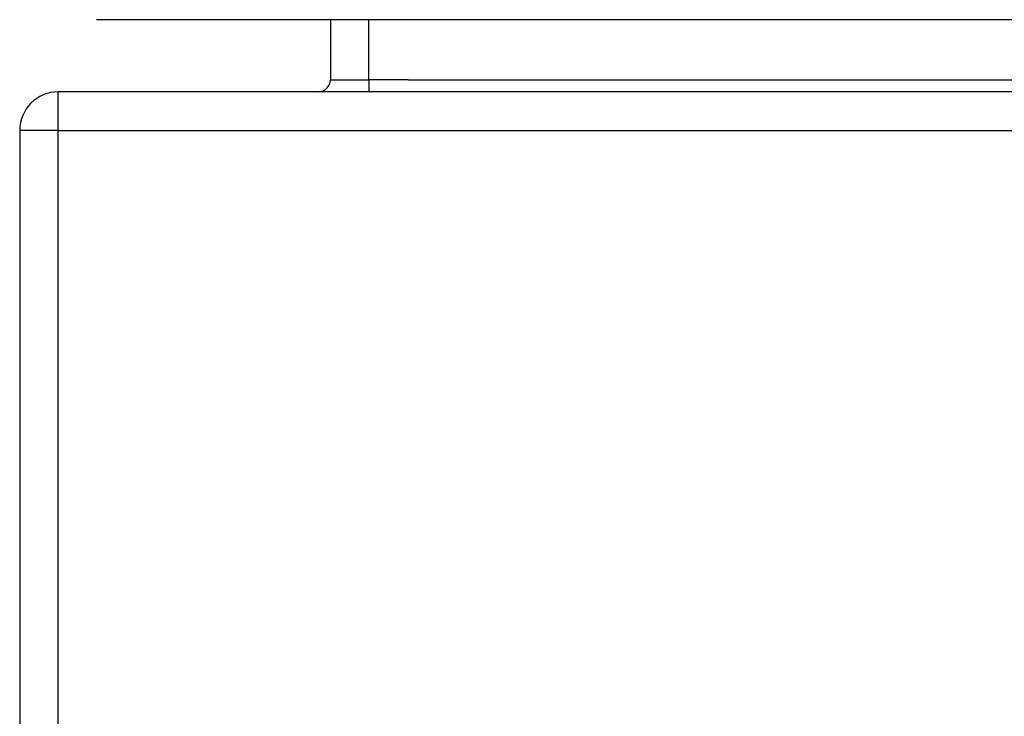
# Model space of a CAD drawing. Header units: inches. Extents: x 19 to 446, y 48 to 210.
# Tile 56 of 256: x 18.52 to 21.05, y 202.25 to 204.05. Entities that reach past the tile are written whole.
import ezdxf

# ---------------------------------------------------------------- set-up
doc = ezdxf.new("R2010")
doc.units = ezdxf.units.IN
doc.header["$MEASUREMENT"] = 0
doc.layers.add('Visible Edges(ANSI)', color=7, linetype='Continuous', lineweight=25)
doc.layers.add('Visible Tangent Edges(ANSI)', color=7, linetype='Continuous', lineweight=25)

msp = doc.modelspace()

# ---------------------------------------------------------------- linework, layer by layer
at = {"layer": 'Visible Edges(ANSI)'}
for p, q in [((60.3265, 204.0453), (18.7215, 204.0453)), ((19.3221, 204.0453), (19.3221, 203.8908)), ((60.425, 203.8598), (18.623, 203.8598)), ((18.524, 203.7608), (18.524, 193.9588))]:
    msp.add_line(p, q, dxfattribs=at)
for centre, radius, start, end in [((19.2911, 203.8908), 0.031, 270, 0), ((18.623, 203.7608), 0.099, 90, 180)]:
    msp.add_arc(centre, radius, start, end, dxfattribs=at)
at = {"layer": 'Visible Tangent Edges(ANSI)'}
for p, q in [((19.4211, 203.8908), (19.4211, 204.0453)), ((19.3221, 203.8908), (19.4211, 203.8908)), ((19.4211, 203.8908), (19.4211, 203.8598)), ((19.5221, 203.8908), (19.4211, 203.8908)), ((19.5221, 203.8908), (59.5258, 203.8908)), ((18.623, 203.7608), (18.623, 203.8598)), ((18.623, 203.7608), (18.524, 203.7608)), ((18.623, 193.9588), (18.623, 203.7608)), ((18.623, 203.7608), (60.425, 203.7608))]:
    msp.add_line(p, q, dxfattribs=at)

doc.saveas('drawing.dxf')
